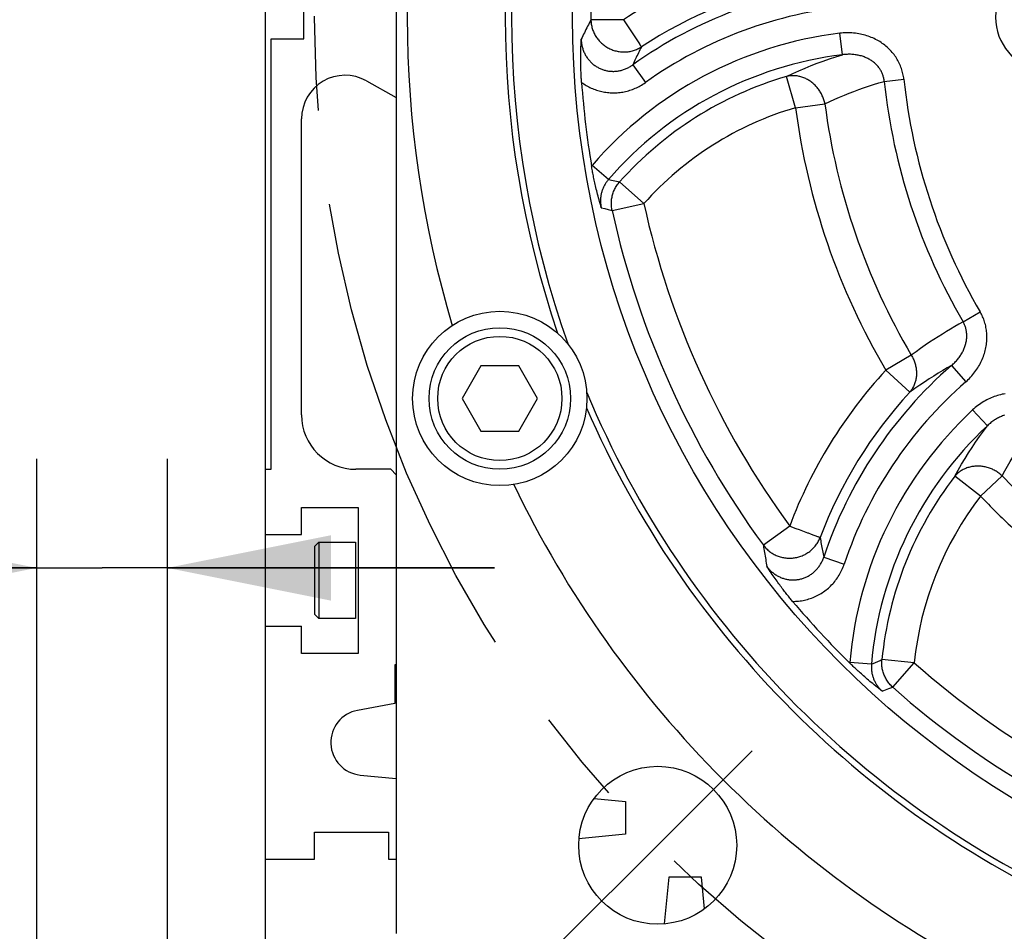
# Model space of a CAD drawing. Header units: millimetres. Extents: x 0 to 420, y 0 to 297.
# Tile 47 of 72: x 299 to 317, y 154 to 171. Entities that reach past the tile are written whole.
import ezdxf

# ---------------------------------------------------------------- set-up
doc = ezdxf.new("R2010")
doc.units = ezdxf.units.MM
doc.header["$LTSCALE"] = 23.1
doc.linetypes.add('CENTER', pattern=[0.6, 0.375, -0.075, 0.075, -0.075])
doc.layers.get('0').update_dxf_attribs({"linetype": 'CONTINUOUS'})
for name, color, linetype in [('AXIS', 7, 'CONTINUOUS'), ('COMPONENTS', 7, 'CONTINUOUS'), ('DIMENSION', 7, 'CONTINUOUS')]:
    doc.layers.add(name, color=color, linetype=linetype)
doc.styles.get("Standard").update_dxf_attribs({"font": 'arial.ttf'})
doc.styles.add('TEXTSTYLE_4', font='gdt')
doc.dimstyles.new('DIMSTYLE_5', dxfattribs={"dimtxt": 3, "dimasz": 3, "dimexe": 0.18, "dimexo": 0.0625, "dimgap": 0.09, "dimtad": 1, "dimtih": 1, "dimtoh": 1, "dimdec": 3, "dimlfac": 5, "dimdsep": 46, "dimtxsty": 'STANDARD', "dimblk": '_FILLED', "dimblk1": '_FILLED', "dimblk2": '_FILLED', "dimcen": 0.09, "dimadec": 0, "dimazin": 0, "dimtp": 0.2, "dimtm": 0.2, "dimtfac": 1, "dimtdec": 3, "dimtofl": 0, "dimtmove": 0, "dimatfit": 3, "dimldrblk": '_FILLED', "dimfxl": 1, "dimtolj": 1, "dimarcsym": 0})
doc.dimstyles.new('DIMSTYLE_9', dxfattribs={"dimtxt": 3, "dimasz": 3, "dimexe": 0.18, "dimexo": 0.0625, "dimgap": 0.09, "dimtad": 1, "dimlfac": 5, "dimdsep": 46, "dimtxsty": 'STANDARD', "dimblk": '_FILLED', "dimblk1": '_FILLED', "dimblk2": '_FILLED', "dimcen": 0.09, "dimadec": 0, "dimazin": 0, "dimtp": 0.2, "dimtm": 0.2, "dimtfac": 1, "dimtofl": 0, "dimtmove": 0, "dimatfit": 3, "dimldrblk": '_FILLED', "dimfxl": 1, "dimtolj": 1, "dimarcsym": 0})

# ---------------------------------------------------------------- blocks, each defined once
blk = doc.blocks.new('_FILLED')
at = {"color": 0, "linetype": 'BYBLOCK'}
blk.add_solid([(0, 0), (-1, 0.2), (-1, -0.2)], dxfattribs=at)
blk = doc.blocks.new('*D3')
at = {"layer": 'DIMENSION', "color": 2, "linetype": 'CONTINUOUS'}
for p, q in [((290.733, 185.827), (273.74, 185.827)), ((292.733, 185.827), (290.733, 185.827)), ((306.533, 179.699), (292.733, 185.827))]:
    blk.add_line(p, q, dxfattribs=at)
at = {"layer": 'DIMENSION', "color": 2, "linetype": 'CONTINUOUS', "xscale": 3, "yscale": 3, "zscale": 3, "rotation": 336.0556988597}
blk.add_blockref('_FILLED', (306.533, 179.699), dxfattribs=at)
at = {"layer": 'DIMENSION', "color": 2, "linetype": 'CONTINUOUS', "insert": (287.733, 189.577), "char_height": 3, "width": 10.99257, "attachment_point": 3, "line_spacing_factor": 0.9, "style": 'TEXTSTYLE_4'}
blk.add_mtext('{\\Fgdt;n}\\Farial.ttf;215', dxfattribs=at)
blk = doc.blocks.new('*D15')
at = {"layer": 'DIMENSION', "color": 2, "linetype": 'CONTINUOUS'}
for p, q in [((299.582, 150.574), (299.582, 162.863)), ((301.982, 150.574), (301.982, 162.863)), ((299.582, 160.863), (266.357, 160.863)), ((266.357, 160.863), (300.782, 160.863)), ((307.982, 160.863), (300.782, 160.863)), ((301.982, 160.863), (307.982, 160.863))]:
    blk.add_line(p, q, dxfattribs=at)
at = {"layer": 'DIMENSION', "color": 2, "linetype": 'CONTINUOUS', "xscale": 3, "yscale": 3, "zscale": 3}
blk.add_blockref('_FILLED', (299.582, 160.863), dxfattribs=at)
at = {"layer": 'DIMENSION', "color": 2, "linetype": 'CONTINUOUS', "xscale": 3, "yscale": 3, "zscale": 3, "rotation": 180}
blk.add_blockref('_FILLED', (301.982, 160.863), dxfattribs=at)
at = {"layer": 'DIMENSION', "color": 2, "linetype": 'CONTINUOUS', "insert": (294.706, 164.613), "char_height": 3, "width": 28.34944, "attachment_point": 3, "line_spacing_factor": 0.9}
blk.add_mtext('N\\Fgdt;{\\Fgdt;~}\\Farial.ttf;4 holes \\Fgdt;{\\Fgdt;n}\\Farial.ttf;12', dxfattribs=at)

msp = doc.modelspace()

# ---------------------------------------------------------------- linework, layer by layer
at = {"layer": 'AXIS', "color": 2, "linetype": 'CENTER'}
for q in [(312.71191, 157.50313), (309.24709, 154.0383)]:
    msp.add_line((310.9795, 155.77071), q, dxfattribs=at)
msp.add_circle((326.18229, 170.97351), 21.5, dxfattribs=at)
at = {"layer": 'COMPONENTS', "color": 7, "linetype": 'CONTINUOUS'}
for p, q in [((303.78229, 152.97351), (303.78229, 205.23351)), ((306.18229, 187.79521), (306.18229, 154.15181)), ((304.48229, 170.57351), (304.48229, 171.37351)), ((303.88229, 162.67351), (303.88229, 170.57351)), ((303.88229, 170.57351), (304.48229, 170.57351)), ((305.63358, 169.80551), (306.18229, 169.49781)), ((304.44229, 163.67351), (304.44229, 169.10773)), ((307.73588, 164.57351), (307.38947, 163.97351)), ((308.4287, 164.57351), (307.73588, 164.57351)), ((308.77511, 163.97351), (308.4287, 164.57351)), ((307.38947, 163.97351), (307.73588, 163.37351)), ((308.4287, 163.37351), (308.77511, 163.97351)), ((307.73588, 163.37351), (308.4287, 163.37351)), ((303.78229, 162.67351), (303.88229, 162.67351)), ((306.08229, 162.67351), (305.44229, 162.67351)), ((306.18229, 162.57351), (306.08229, 162.67351)), ((304.44229, 161.47351), (304.44229, 161.97351)), ((304.44229, 161.97351), (305.48229, 161.97351)), ((305.48229, 161.97351), (305.48229, 159.29351)), ((303.78229, 161.47351), (304.44229, 161.47351)), ((304.76229, 161.33351), (304.68229, 161.25351)), ((304.68229, 161.25351), (304.68229, 160.01351)), ((304.76229, 161.33351), (304.76229, 159.93351)), ((304.76229, 161.33351), (305.43529, 161.33351)), ((304.76229, 159.93351), (304.68229, 160.01351)), ((303.78229, 159.79351), (304.44229, 159.79351)), ((304.44229, 159.29351), (304.44229, 159.79351)), ((305.43529, 159.93351), (304.76229, 159.93351)), ((305.48229, 159.29351), (304.44229, 159.29351)), ((306.18229, 159.08351), (306.15229, 159.08351)), ((306.15229, 159.08351), (306.15229, 158.37351)), ((306.15229, 158.37351), (305.47082, 158.24751)), ((305.52021, 157.06049), (306.18229, 156.99429)), ((309.81399, 156.63119), (310.39085, 156.57351)), ((310.39085, 156.57351), (310.39085, 155.97351)), ((304.68229, 156.01351), (306.03629, 156.01351)), ((304.68229, 155.51351), (304.68229, 156.01351)), ((306.03629, 156.01351), (306.03629, 155.51351)), ((310.39085, 155.97351), (309.53487, 155.88791)), ((303.78229, 155.51351), (304.68229, 155.51351)), ((306.03629, 155.51351), (306.18229, 155.51351)), ((311.18229, 155.18207), (311.09668, 154.32593)), ((311.78229, 155.18207), (311.18229, 155.18207)), ((311.83997, 154.60521), (311.78229, 155.18207))]:
    msp.add_line(p, q, dxfattribs=at)
at = {"layer": 'COMPONENTS', "color": 9, "linetype": 'CONTINUOUS'}
for p, q in [((310.3521, 170.92793), (309.75439, 170.92621)), ((310.3521, 170.92793), (310.51226, 170.6845)), ((310.51226, 170.6845), (310.58389, 170.57562)), ((314.37152, 170.28376), (314.32301, 170.67928)), ((310.65053, 170.47432), (310.65488, 170.46769)), ((310.52196, 170.09827), (310.75382, 169.7742)), ((313.50964, 169.31156), (313.34135, 169.88509)), ((315.13735, 169.79447), (315.49783, 169.83295)), ((313.50964, 169.31156), (314.04881, 169.38227)), ((309.77484, 168.25384), (309.76535, 168.2427)), ((310.07624, 167.99318), (309.77484, 168.25384)), ((310.07624, 167.99318), (310.16269, 167.97447)), ((310.72643, 167.55104), (310.28031, 167.94884)), ((310.14285, 167.42182), (310.72643, 167.55104)), ((309.94403, 167.47636), (310.00684, 167.45925)), ((310.00684, 167.45925), (310.07238, 167.44127)), ((310.07238, 167.44127), (310.14285, 167.42182)), ((316.58506, 165.38119), (316.89829, 165.56371)), ((315.63463, 164.76865), (315.16593, 164.49293)), ((315.16593, 164.49293), (315.60558, 164.088)), ((316.372, 164.57914), (316.63374, 164.27868)), ((317.0326, 163.4733), (316.76088, 163.76476)), ((316.90677, 162.18016), (316.43351, 162.54524)), ((316.90677, 162.18016), (317.30141, 162.55428)), ((313.40219, 161.63189), (312.91964, 161.27917)), ((313.40219, 161.63189), (313.51709, 161.58857)), ((313.51709, 161.58857), (313.57695, 161.566)), ((313.57695, 161.566), (313.72652, 161.50959)), ((313.72652, 161.50959), (313.73888, 161.50493)), ((313.73888, 161.50493), (313.7968, 161.4831)), ((313.7968, 161.4831), (313.91025, 161.44031)), ((313.91025, 161.44031), (313.91766, 161.4375)), ((305.43529, 161.33351), (305.43529, 159.93351)), ((314.02727, 161.06052), (314.40533, 160.93462)), ((314.50697, 159.12919), (314.50584, 159.1146)), ((314.90402, 159.09548), (314.50697, 159.12919)), ((314.90402, 159.09548), (314.97961, 159.1288)), ((314.97961, 159.1288), (315.06063, 159.16441)), ((315.06063, 159.16441), (315.09518, 159.17955)), ((315.68991, 159.11995), (315.09518, 159.17955)), ((315.29374, 158.67238), (315.68991, 159.11995)), ((315.10084, 158.59965), (315.16159, 158.62267)), ((315.16159, 158.62267), (315.2253, 158.6467)), ((315.2253, 158.6467), (315.29374, 158.67238))]:
    msp.add_line(p, q, dxfattribs=at)
for points in [[(309.75439, 170.92621), (309.73865, 170.8957), (309.72316, 170.86549), (309.70791, 170.83559), (309.69297, 170.80607), (309.67826, 170.77686), (309.66367, 170.74768), (309.64918, 170.71856), (309.63481, 170.68947), (309.62038, 170.66009), (309.60584, 170.63031), (309.59126, 170.60024), (309.57662, 170.56986)], [(309.75439, 170.92621), (309.75508, 170.90609), (309.75645, 170.88605), (309.7585, 170.86608), (309.76123, 170.84616), (309.76465, 170.82631), (309.76874, 170.80659), (309.77349, 170.78701), (309.77892, 170.76759), (309.78501, 170.74835), (309.79174, 170.72932), (309.79912, 170.71052), (309.80714, 170.69197), (309.81578, 170.67369), (309.82504, 170.6557), (309.8349, 170.63802), (309.84536, 170.62068), (309.8564, 170.60369), (309.86802, 170.58707), (309.88018, 170.57085), (309.89289, 170.55504), (309.90613, 170.53965), (309.91988, 170.52471), (309.93412, 170.51024), (309.94885, 170.49624), (309.96404, 170.48274), (309.97968, 170.46975), (309.99574, 170.45729), (310.01222, 170.44537), (310.02908, 170.434), (310.04632, 170.4232), (310.0639, 170.41298), (310.08182, 170.40336), (310.10005, 170.39434), (310.11857, 170.38592), (310.13735, 170.37814), (310.15639, 170.37098), (310.17565, 170.36446), (310.19511, 170.3586), (310.21475, 170.35338), (310.23455, 170.34883), (310.25448, 170.34494), (310.27453, 170.34173), (310.29467, 170.33918), (310.31487, 170.33731), (310.33512, 170.33612), (310.35538, 170.33562), (310.37564, 170.33579), (310.39588, 170.33664), (310.41606, 170.33817), (310.43617, 170.34038), (310.45618, 170.34327), (310.47608, 170.34682), (310.49583, 170.35105), (310.51541, 170.35594), (310.53481, 170.36148), (310.554, 170.36768), (310.57296, 170.37452), (310.59166, 170.382), (310.61008, 170.3901), (310.62822, 170.39882), (310.64603, 170.40815), (310.66351, 170.41808), (310.68062, 170.42859)], [(315.49783, 169.83295), (315.49479, 169.85819), (315.49102, 169.88337), (315.48653, 169.90851), (315.48132, 169.93362), (315.47537, 169.95868), (315.4687, 169.9836), (315.4613, 170.00839), (315.45316, 170.03305), (315.44431, 170.05748), (315.43474, 170.08171), (315.42445, 170.10571), (315.41347, 170.12942), (315.40179, 170.15282), (315.38943, 170.17593), (315.37641, 170.1987), (315.36272, 170.22111), (315.34837, 170.24317), (315.33335, 170.26487), (315.31767, 170.2862), (315.30133, 170.30718), (315.28432, 170.32776), (315.26665, 170.34797), (315.24831, 170.36778), (315.22933, 170.38715), (315.20971, 170.40608), (315.18943, 170.42457), (315.16855, 170.44256), (315.14705, 170.46005), (315.12494, 170.47704), (315.10224, 170.49348), (315.07897, 170.50937), (315.05511, 170.52471), (315.0307, 170.53946), (315.00574, 170.55361), (314.98024, 170.56716), (314.95422, 170.58006), (314.92769, 170.59231), (314.90065, 170.60392), (314.87316, 170.61483), (314.84522, 170.62504), (314.81682, 170.63455), (314.78803, 170.64332), (314.75884, 170.65135), (314.72927, 170.65863), (314.69937, 170.66513), (314.66915, 170.67085), (314.6386, 170.67578), (314.6078, 170.6799), (314.57675, 170.6832), (314.54546, 170.68568), (314.514, 170.68732), (314.48238, 170.68811), (314.45061, 170.68806), (314.41877, 170.68715), (314.38691, 170.68538), (314.35499, 170.68276), (314.32301, 170.67928)], [(309.57662, 170.56986), (309.57713, 170.55232), (309.57813, 170.53483), (309.57961, 170.5174), (309.58157, 170.50005), (309.58401, 170.48279), (309.58692, 170.46564), (309.59031, 170.44862), (309.59416, 170.43172), (309.59848, 170.41497), (309.60326, 170.39838), (309.6085, 170.38195), (309.61419, 170.3657), (309.62033, 170.34963), (309.62692, 170.33376), (309.63394, 170.3181), (309.6414, 170.30266), (309.64929, 170.28746), (309.65759, 170.27252), (309.66631, 170.25785), (309.67542, 170.24345), (309.68492, 170.22936), (309.69479, 170.21558), (309.70503, 170.20212), (309.71561, 170.18901), (309.72653, 170.17624), (309.73778, 170.16383), (309.7493, 170.15182), (309.76106, 170.14025), (309.77305, 170.12909), (309.7853, 170.11831), (309.79779, 170.10794), (309.81051, 170.09796), (309.82351, 170.08833), (309.83681, 170.07905), (309.85038, 170.07013), (309.86421, 170.06159), (309.87828, 170.05344), (309.89258, 170.04569), (309.90709, 170.03834), (309.9218, 170.03141), (309.9367, 170.02489), (309.95178, 170.0188), (309.96701, 170.01314), (309.9824, 170.00791), (309.99794, 170.00311), (310.01361, 169.99874), (310.02941, 169.99482), (310.04534, 169.99133), (310.06137, 169.98829), (310.0775, 169.9857), (310.09372, 169.98356), (310.11001, 169.98188), (310.12637, 169.98064), (310.14277, 169.97987), (310.1592, 169.97955), (310.17565, 169.97969), (310.19212, 169.98029), (310.20858, 169.98135), (310.22503, 169.98287), (310.24146, 169.98485), (310.25786, 169.98728), (310.27422, 169.99018), (310.29053, 169.99353), (310.30678, 169.99734), (310.32295, 170.00161), (310.33903, 170.00632), (310.355, 170.01149), (310.37086, 170.01711), (310.38655, 170.02316), (310.40202, 170.02961), (310.41731, 170.03648), (310.43253, 170.04383), (310.44769, 170.05166), (310.46274, 170.05996), (310.47771, 170.06877), (310.49259, 170.0781), (310.50735, 170.08793), (310.52196, 170.09828)], [(310.68062, 170.42859), (310.66653, 170.40029), (310.65268, 170.37227), (310.63906, 170.34453), (310.62571, 170.31716), (310.61257, 170.29008), (310.59954, 170.26303), (310.58662, 170.23604), (310.5738, 170.20908), (310.56093, 170.18186), (310.54798, 170.15426), (310.53499, 170.1264), (310.52196, 170.09828)], [(310.58389, 170.57562), (310.63074, 170.50441), (310.65053, 170.47432)], [(310.65488, 170.46769), (310.66266, 170.45592), (310.66603, 170.45076), (310.67186, 170.44193)], [(310.67186, 170.44193), (310.67426, 170.43825), (310.67636, 170.43508), (310.67814, 170.43243), (310.67957, 170.43027), (310.68062, 170.42859)], [(313.34135, 169.88509), (313.45791, 169.93979), (313.57325, 169.99135), (313.68722, 170.03988), (313.7985, 170.085), (313.90818, 170.12735), (314.01994, 170.16837), (314.13503, 170.20839), (314.25223, 170.24688), (314.37152, 170.28376)], [(315.13735, 169.79447), (315.13581, 169.80969), (315.13379, 169.82488), (315.13129, 169.84004), (315.1283, 169.85515), (315.12482, 169.8702), (315.12085, 169.88517), (315.1164, 169.90004), (315.11145, 169.91481), (315.10602, 169.92944), (315.1001, 169.94393), (315.09371, 169.95825), (315.08684, 169.9724), (315.07951, 169.98635), (315.07172, 170.0001), (315.06347, 170.01364), (315.05478, 170.02694), (315.04564, 170.04002), (315.03605, 170.05287), (315.02601, 170.06549), (315.01552, 170.07787), (315.00459, 170.09001), (314.9932, 170.10191), (314.98137, 170.11354), (314.96909, 170.12491), (314.95638, 170.13599), (314.94324, 170.14679), (314.92967, 170.15728), (314.91569, 170.16746), (314.90129, 170.17731), (314.88649, 170.18683), (314.8713, 170.19601), (314.85571, 170.20482), (314.83975, 170.21328), (314.8234, 170.22136), (314.80668, 170.22906), (314.78961, 170.23637), (314.77219, 170.24328), (314.75442, 170.24977), (314.73633, 170.25584), (314.71793, 170.26147), (314.69922, 170.26667), (314.68022, 170.27141), (314.66095, 170.2757), (314.64142, 170.27951), (314.62165, 170.28286), (314.60165, 170.28572), (314.58142, 170.28809), (314.56101, 170.28996), (314.54041, 170.29134), (314.51965, 170.2922), (314.49875, 170.29256), (314.47772, 170.2924), (314.45659, 170.29171), (314.43539, 170.29051), (314.41414, 170.28879), (314.39284, 170.28654), (314.37152, 170.28377)], [(314.04881, 169.38227), (314.04478, 169.4014), (314.04019, 169.42042), (314.03503, 169.43931), (314.02931, 169.45807), (314.02301, 169.47668), (314.01617, 169.49511), (314.00879, 169.51334), (314.00086, 169.53136), (313.99241, 169.54914), (313.98343, 169.56666), (313.97395, 169.58391), (313.96396, 169.60087), (313.95349, 169.61751), (313.94254, 169.63383), (313.93112, 169.6498), (313.91925, 169.6654), (313.90694, 169.68062), (313.8942, 169.69545), (313.88105, 169.70986), (313.86749, 169.72384), (313.85355, 169.73738), (313.83925, 169.75046), (313.82458, 169.76307), (313.80958, 169.77519), (313.79425, 169.78682), (313.77862, 169.79792), (313.7627, 169.80851), (313.7465, 169.81857), (313.73005, 169.82807), (313.71336, 169.83702), (313.69646, 169.84541), (313.67935, 169.85321), (313.66206, 169.86044), (313.64461, 169.86708), (313.62701, 169.87311), (313.60928, 169.87855), (313.59145, 169.88337), (313.57352, 169.88757), (313.55554, 169.89116), (313.5375, 169.89412), (313.51943, 169.89646), (313.50135, 169.89816), (313.48327, 169.89924), (313.46523, 169.89968), (313.44724, 169.89949), (313.42931, 169.89866), (313.41147, 169.8972), (313.39373, 169.89511), (313.37612, 169.8924), (313.35866, 169.88906), (313.34135, 169.88509)], [(309.58284, 169.77699), (309.6037, 169.76203), (309.62494, 169.74762), (309.64654, 169.73378), (309.66854, 169.72048), (309.69091, 169.70774), (309.71359, 169.6956), (309.73657, 169.68406), (309.75987, 169.67312), (309.78342, 169.6628), (309.80722, 169.6531), (309.83128, 169.64403), (309.85556, 169.63559), (309.88004, 169.62779), (309.90475, 169.62062), (309.92963, 169.6141), (309.95469, 169.60823), (309.97993, 169.60301), (310.00531, 169.59845), (310.03081, 169.59456), (310.05645, 169.59132), (310.08216, 169.58875), (310.10795, 169.58686), (310.13381, 169.58564), (310.1597, 169.58509), (310.18561, 169.58523), (310.21153, 169.58603), (310.23744, 169.58752), (310.26332, 169.58968), (310.28918, 169.59251), (310.31498, 169.59603), (310.34071, 169.60022), (310.36638, 169.60509), (310.39193, 169.61063), (310.41737, 169.61685), (310.44269, 169.62375), (310.46782, 169.6313), (310.49277, 169.63951), (310.51752, 169.64838), (310.54202, 169.65788), (310.5662, 169.66798), (310.59013, 169.67871), (310.61392, 169.69015), (310.63763, 169.70231), (310.66121, 169.71519), (310.68462, 169.72881), (310.70786, 169.74319), (310.73092, 169.75832), (310.75382, 169.7742)], [(314.04881, 169.38227), (314.14008, 169.42547), (314.23042, 169.46663), (314.31982, 169.50579), (314.40772, 169.54276), (314.49465, 169.57781), (314.58215, 169.61162), (314.67017, 169.64428), (314.75874, 169.67573), (314.84958, 169.70643), (314.94325, 169.73652), (315.03917, 169.76587), (315.13735, 169.79447)], [(310.07624, 167.99318), (310.06609, 167.98118), (310.05631, 167.969), (310.04692, 167.95665), (310.03793, 167.94417), (310.02933, 167.93154), (310.02104, 167.91869), (310.01305, 167.90556), (310.00538, 167.89221), (309.99807, 167.87868), (309.99112, 167.86497), (309.98453, 167.85109), (309.9783, 167.83705), (309.97244, 167.82288), (309.96696, 167.80856), (309.96184, 167.79412), (309.95711, 167.77955), (309.95275, 167.76486), (309.94877, 167.75007), (309.94517, 167.73516), (309.94196, 167.72016), (309.93913, 167.70508), (309.9367, 167.68991), (309.93465, 167.67467), (309.933, 167.65939), (309.93175, 167.64406), (309.93089, 167.6287), (309.93043, 167.61335), (309.93037, 167.598), (309.9307, 167.58268), (309.93143, 167.56739), (309.93255, 167.55216), (309.93405, 167.53699), (309.93595, 167.52182), (309.93825, 167.50664), (309.94094, 167.49148), (309.94403, 167.47636)], [(310.14285, 167.42182), (310.13875, 167.44239), (310.13539, 167.46303), (310.13274, 167.48373), (310.13081, 167.50455), (310.12961, 167.52547), (310.12913, 167.54639), (310.12938, 167.5673), (310.13036, 167.58823), (310.13206, 167.60909), (310.13449, 167.62987), (310.13764, 167.65058), (310.14151, 167.67116), (310.14608, 167.69158), (310.15137, 167.71185), (310.15735, 167.73191), (310.16403, 167.75175), (310.17139, 167.77135), (310.17943, 167.79069), (310.18813, 167.80972), (310.19749, 167.82845), (310.2075, 167.84683), (310.21813, 167.86486), (310.22939, 167.8825), (310.24125, 167.89974), (310.2537, 167.91657), (310.26672, 167.93294), (310.28031, 167.94884)], [(310.16269, 167.97447), (310.25562, 167.95424), (310.28031, 167.94884)], [(316.63374, 164.27868), (316.65714, 164.29961), (316.67989, 164.32105), (316.70201, 164.34299), (316.72351, 164.36548), (316.74437, 164.38846), (316.76453, 164.41188), (316.78399, 164.43572), (316.80275, 164.45998), (316.82077, 164.4846), (316.83806, 164.50955), (316.8546, 164.53486), (316.87038, 164.56042), (316.88539, 164.58625), (316.89963, 164.61235), (316.91309, 164.63863), (316.92577, 164.6651), (316.93767, 164.69177), (316.94878, 164.71855), (316.95911, 164.74546), (316.96865, 164.77249), (316.97741, 164.79957), (316.98539, 164.82672), (316.99259, 164.85392), (316.99901, 164.88113), (317.00466, 164.90834), (317.00954, 164.93556), (317.01365, 164.96271), (317.017, 164.98981), (317.01959, 165.01685), (317.02143, 165.04377), (317.02253, 165.07056), (317.02288, 165.09724), (317.02251, 165.12376), (317.02141, 165.15013), (317.01959, 165.17634), (317.01707, 165.20238), (317.01383, 165.22827), (317.00989, 165.25399), (317.00525, 165.2795), (316.99991, 165.30482), (316.99388, 165.32993), (316.98718, 165.35478), (316.97981, 165.37935), (316.97176, 165.40366), (316.96309, 165.42763), (316.95378, 165.45126), (316.94384, 165.47455), (316.93331, 165.49745), (316.92222, 165.51993), (316.91054, 165.54202), (316.89829, 165.56371)], [(316.58506, 165.3812), (316.50891, 165.33802), (316.43275, 165.29389), (316.35659, 165.24879), (316.28085, 165.20296), (316.20514, 165.15613), (316.12826, 165.10748), (316.05006, 165.05693), (315.97073, 165.00451), (315.88957, 164.94957), (315.80637, 164.89186), (315.72138, 164.83157), (315.63463, 164.76865)], [(316.372, 164.57913), (316.38797, 164.59281), (316.40355, 164.6068), (316.41873, 164.62109), (316.43352, 164.63567), (316.44789, 164.65054), (316.46182, 164.66565), (316.47531, 164.68101), (316.48836, 164.69659), (316.50093, 164.71238), (316.51303, 164.72835), (316.52465, 164.7445), (316.53579, 164.7608), (316.54642, 164.77723), (316.55656, 164.79379), (316.5662, 164.81046), (316.57533, 164.82722), (316.58395, 164.84405), (316.59206, 164.86095), (316.59966, 164.87789), (316.60676, 164.89488), (316.61333, 164.91188), (316.6194, 164.9289), (316.62496, 164.94592), (316.63001, 164.96292), (316.63455, 164.97991), (316.63859, 164.99685), (316.64212, 165.01375), (316.64516, 165.03059), (316.64769, 165.04736), (316.64973, 165.06404), (316.65127, 165.08062), (316.65233, 165.09709), (316.6529, 165.11345), (316.65299, 165.1297), (316.65261, 165.14581), (316.65176, 165.16182), (316.65044, 165.1777), (316.64865, 165.19344), (316.64639, 165.20905), (316.64368, 165.22451), (316.6405, 165.23982), (316.63687, 165.25495), (316.6328, 165.2699), (316.62828, 165.28464), (316.62333, 165.29917), (316.61796, 165.31347), (316.61217, 165.32754), (316.60598, 165.34135), (316.59939, 165.3549), (316.59241, 165.36818), (316.58506, 165.3812)], [(315.63463, 164.76865), (315.64459, 164.75189), (315.65403, 164.73488), (315.66294, 164.71764), (315.67134, 164.70014), (315.67922, 164.68241), (315.68654, 164.66449), (315.69332, 164.64639), (315.69954, 164.62812), (315.7052, 164.60972), (315.71028, 164.59119), (315.7148, 164.57255), (315.71873, 164.55383), (315.72208, 164.53506), (315.72485, 164.51622), (315.72702, 164.49737), (315.72861, 164.47852), (315.72959, 164.45967), (315.72999, 164.44087), (315.72979, 164.42212), (315.72899, 164.40344), (315.7276, 164.38486), (315.72561, 164.36639), (315.72304, 164.34806), (315.71987, 164.32988), (315.71613, 164.31187), (315.7118, 164.29405), (315.7069, 164.27644), (315.70142, 164.25906), (315.69538, 164.24193), (315.68878, 164.22506), (315.68163, 164.20847), (315.67393, 164.19219), (315.6657, 164.17622), (315.65695, 164.16059), (315.64767, 164.1453), (315.63788, 164.13039), (315.6276, 164.11586), (315.61683, 164.10172), (315.60558, 164.088)], [(316.372, 164.57913), (316.29172, 164.53318), (316.2105, 164.48546), (316.12838, 164.4359), (316.04589, 164.38479), (315.96256, 164.33177), (315.87694, 164.2758), (315.78861, 164.21643), (315.69813, 164.15387), (315.60558, 164.088)], [(317.35849, 164.06036), (317.32986, 164.0555), (317.30119, 164.04982), (317.2725, 164.04332), (317.24384, 164.03599), (317.21523, 164.02783), (317.18666, 164.01883), (317.15822, 164.009), (317.12989, 163.99834), (317.10168, 163.98685), (317.07367, 163.97454), (317.04586, 163.9614), (317.01825, 163.94743), (316.99091, 163.93266), (316.96386, 163.91708), (316.93708, 163.90069), (316.91067, 163.88352), (316.88462, 163.86558), (316.85894, 163.84686), (316.83372, 163.82742), (316.80898, 163.80726), (316.7847, 163.78637), (316.76088, 163.76476)], [(317.34415, 163.66513), (317.32595, 163.65887), (317.30776, 163.65208), (317.28961, 163.64475), (317.2715, 163.63689), (317.25345, 163.6285), (317.23549, 163.61958), (317.21763, 163.61014), (317.19987, 163.60017), (317.18226, 163.58969), (317.16479, 163.57869), (317.14748, 163.56719), (317.13036, 163.55519), (317.11345, 163.5427), (317.09675, 163.52973), (317.0803, 163.51629), (317.06412, 163.50241), (317.04822, 163.48808), (317.0326, 163.4733)], [(316.43351, 162.54524), (316.49562, 162.65795), (316.55859, 162.7674), (316.62227, 162.87364), (316.68578, 162.97556), (316.74964, 163.07433), (316.81596, 163.17323), (316.88556, 163.27329), (316.95776, 163.37333), (317.0326, 163.4733)], [(317.30141, 162.55428), (317.34985, 162.64288), (317.39875, 162.7293), (317.44808, 162.81355), (317.49749, 162.89517), (317.54725, 162.97467), (317.59822, 163.05354), (317.65034, 163.13185), (317.70365, 163.20954), (317.75915, 163.28784), (317.81718, 163.36715), (317.87739, 163.44706), (317.93977, 163.52759)], [(317.30141, 162.55428), (317.2869, 162.5674), (317.27201, 162.58009), (317.25674, 162.59234), (317.24107, 162.60415), (317.22504, 162.61551), (317.20867, 162.6264), (317.19198, 162.6368), (317.17498, 162.64672), (317.15769, 162.65614), (317.14013, 162.66504), (317.12232, 162.67342), (317.10427, 162.68127), (317.08602, 162.68858), (317.06757, 162.69534), (317.04895, 162.70155), (317.03017, 162.70719), (317.01126, 162.71227), (316.99224, 162.71678), (316.97313, 162.7207), (316.95395, 162.72405), (316.93471, 162.72681), (316.91545, 162.72898), (316.89617, 162.73056), (316.87691, 162.73155), (316.85768, 162.73195), (316.8385, 162.73174), (316.8194, 162.73095), (316.80039, 162.72957), (316.78149, 162.72758), (316.76273, 162.72502), (316.74412, 162.72187), (316.72569, 162.71813), (316.70746, 162.71381), (316.68944, 162.70892), (316.67165, 162.70346), (316.65412, 162.69743), (316.63685, 162.69085), (316.61988, 162.68372), (316.60322, 162.67605), (316.58688, 162.66784), (316.57089, 162.65911), (316.55526, 162.64986), (316.54001, 162.64011), (316.52516, 162.62986), (316.51071, 162.61913), (316.49669, 162.60792), (316.48312, 162.59626), (316.47, 162.58414), (316.45734, 162.5716), (316.44518, 162.55863), (316.43351, 162.54524)], [(312.91964, 161.27917), (312.93202, 161.26329), (312.94491, 161.24788), (312.95831, 161.23293), (312.97223, 161.21842), (312.98666, 161.20437), (313.00156, 161.19082), (313.01692, 161.17778), (313.03273, 161.16526), (313.04896, 161.15327), (313.06559, 161.14184), (313.08261, 161.13096), (313.1, 161.12066), (313.11774, 161.11095), (313.1358, 161.10184), (313.15417, 161.09334), (313.17283, 161.08546), (313.19174, 161.07821), (313.21091, 161.07159), (313.23029, 161.06561), (313.24986, 161.06029), (313.26962, 161.05562), (313.28952, 161.05161), (313.30955, 161.04828), (313.3297, 161.04561), (313.34992, 161.04362), (313.3702, 161.0423), (313.39053, 161.04166), (313.41086, 161.0417), (313.43118, 161.04242), (313.45148, 161.04381), (313.47171, 161.04588), (313.49186, 161.04863), (313.51192, 161.05204), (313.53184, 161.05612), (313.55162, 161.06087), (313.57122, 161.06626), (313.59063, 161.07231), (313.60982, 161.07901), (313.62878, 161.08633), (313.64748, 161.09429), (313.66589, 161.10286), (313.684, 161.11204), (313.70179, 161.12182), (313.71922, 161.13218), (313.7363, 161.14312), (313.753, 161.15462), (313.76929, 161.16667), (313.78516, 161.17925), (313.80059, 161.19235), (313.81555, 161.20596), (313.83005, 161.22006), (313.84405, 161.23463), (313.85755, 161.24966), (313.87052, 161.26512), (313.88296, 161.28101), (313.89483, 161.2973), (313.90615, 161.31398), (313.91689, 161.33102), (313.92703, 161.34841), (313.93657, 161.36612), (313.9455, 161.38414), (313.95381, 161.40244), (313.96147, 161.42101)], [(313.91766, 161.4375), (313.93087, 161.43256), (313.93664, 161.43037), (313.94654, 161.42665)], [(313.94654, 161.42665), (313.95065, 161.42508), (313.95421, 161.42375), (313.95721, 161.42265), (313.95964, 161.42175), (313.96147, 161.42101)], [(313.96147, 161.42101), (313.96671, 161.38984), (313.97197, 161.35903), (313.97726, 161.32859), (313.98254, 161.2986), (313.98783, 161.26898), (313.99319, 161.23944), (313.9986, 161.21), (314.00407, 161.18066), (314.00967, 161.15106), (314.0154, 161.12112), (314.02127, 161.09094), (314.02727, 161.06052)], [(312.91964, 161.27917), (312.92484, 161.24524), (312.93006, 161.2117), (312.93531, 161.17855), (312.94056, 161.14589), (312.94584, 161.11362), (312.95118, 161.08144), (312.95658, 161.04936), (312.96205, 161.01738), (312.96764, 160.98512), (312.97339, 160.95248), (312.97927, 160.91957), (312.98528, 160.88639)], [(312.98528, 160.88639), (312.99569, 160.87289), (313.00646, 160.85968), (313.01759, 160.84675), (313.02908, 160.83413), (313.04091, 160.82182), (313.05306, 160.80985), (313.06553, 160.79823), (313.07831, 160.78696), (313.09136, 160.77606), (313.10469, 160.76555), (313.11829, 160.75542), (313.13213, 160.7457), (313.14619, 160.73639), (313.16049, 160.72748), (313.17499, 160.719), (313.1897, 160.71094), (313.20459, 160.7033), (313.21967, 160.6961), (313.23493, 160.68933), (313.25034, 160.68299), (313.26591, 160.6771), (313.28162, 160.67165), (313.29745, 160.66665), (313.31341, 160.6621), (313.32947, 160.65801), (313.34561, 160.65438), (313.36184, 160.65121), (313.37813, 160.6485), (313.39448, 160.64626), (313.41087, 160.64448), (313.42729, 160.64317), (313.44373, 160.64233), (313.46018, 160.64195), (313.47662, 160.64204), (313.49305, 160.6426), (313.50946, 160.64362), (313.52582, 160.64511), (313.54213, 160.64707), (313.55839, 160.64949), (313.57456, 160.65237), (313.59065, 160.65571), (313.60665, 160.65951), (313.62253, 160.66377), (313.63829, 160.66848), (313.65393, 160.67364), (313.66942, 160.67924), (313.68475, 160.68529), (313.69992, 160.69178), (313.71492, 160.6987), (313.72973, 160.70605), (313.74434, 160.71383), (313.75874, 160.72203), (313.77291, 160.73064), (313.78685, 160.73966), (313.80055, 160.74909), (313.81399, 160.7589), (313.82717, 160.7691), (313.84007, 160.77969), (313.85268, 160.79065), (313.86501, 160.80198), (313.87704, 160.81368), (313.88876, 160.82573), (313.90017, 160.83813), (313.91125, 160.85087), (313.92199, 160.86395), (313.93238, 160.87735), (313.94241, 160.89105), (313.95207, 160.90505), (313.96135, 160.91932), (313.97021, 160.93381), (313.97866, 160.94854), (313.98676, 160.96359), (313.9945, 160.97898), (314.00185, 160.99466), (314.00882, 161.01066), (314.01539, 161.02699), (314.02154, 161.04361), (314.02727, 161.06052)], [(313.45635, 160.24859), (313.48382, 160.24879), (313.51123, 160.24975), (313.53857, 160.25147), (313.56588, 160.25395), (313.59313, 160.2572), (313.62025, 160.26121), (313.64726, 160.26597), (313.67414, 160.27148), (313.70085, 160.27774), (313.72738, 160.28475), (313.75373, 160.2925), (313.77984, 160.30098), (313.80572, 160.31019), (313.83137, 160.32013), (313.85673, 160.33079), (313.88179, 160.34215), (313.90657, 160.35423), (313.93099, 160.36699), (313.95507, 160.38044), (313.9788, 160.39457), (314.00212, 160.40936), (314.02504, 160.42481), (314.04754, 160.44091), (314.06959, 160.45763), (314.09119, 160.47497), (314.11233, 160.49294), (314.13297, 160.5115), (314.15312, 160.53066), (314.17277, 160.55041), (314.19188, 160.57072), (314.21044, 160.59159), (314.22846, 160.61301), (314.24588, 160.63494), (314.2627, 160.65737), (314.27893, 160.68031), (314.2945, 160.70366), (314.30937, 160.72737), (314.32358, 160.75148), (314.33718, 160.77611), (314.35018, 160.80128), (314.36256, 160.82695), (314.37427, 160.85312), (314.3853, 160.87979), (314.39565, 160.90696), (314.40533, 160.93462)], [(314.90402, 159.09548), (314.90286, 159.0798), (314.90211, 159.0642), (314.90177, 159.04868), (314.90184, 159.0333), (314.90229, 159.01803), (314.90314, 159.00276), (314.90439, 158.98744), (314.90604, 158.97214), (314.90808, 158.95689), (314.91051, 158.94172), (314.91334, 158.92661), (314.91655, 158.9116), (314.92014, 158.89668), (314.92412, 158.88188), (314.92848, 158.86718), (314.93321, 158.85261), (314.93831, 158.83818), (314.94379, 158.82387), (314.94964, 158.80969), (314.95586, 158.79567), (314.96244, 158.7818), (314.96938, 158.7681), (314.97668, 158.75457), (314.98433, 158.74123), (314.99233, 158.7281), (315.00066, 158.71517), (315.00932, 158.70248), (315.01829, 158.69003), (315.02756, 158.67782), (315.03714, 158.66588), (315.04699, 158.65422), (315.05713, 158.64283), (315.06758, 158.63167), (315.07836, 158.62074), (315.08945, 158.61006), (315.10084, 158.59965)], [(315.29374, 158.67238), (315.27834, 158.68662), (315.26348, 158.70133), (315.24917, 158.71653), (315.23538, 158.73224), (315.22211, 158.74845), (315.20943, 158.7651), (315.19734, 158.78217), (315.18583, 158.79967), (315.17494, 158.81755), (315.16469, 158.83579), (315.15507, 158.8544), (315.1461, 158.87331), (315.13779, 158.89253), (315.13016, 158.91203), (315.12321, 158.93178), (315.11695, 158.95175), (315.11138, 158.97194), (315.10652, 158.9923), (315.10237, 159.01282), (315.09894, 159.03347), (315.09622, 159.05423), (315.09423, 159.07506), (315.09297, 159.09595), (315.09243, 159.11687), (315.09262, 159.1378), (315.09353, 159.1587), (315.09518, 159.17955)]]:
    msp.add_lwpolyline(points, dxfattribs=at)
at = {"layer": 'COMPONENTS', "color": 7, "linetype": 'CONTINUOUS'}
for points in [[(309.58284, 169.77699), (309.58148, 169.79637), (309.58016, 169.8161), (309.5789, 169.8362), (309.57768, 169.85665), (309.57652, 169.87746), (309.57542, 169.89863), (309.57438, 169.92013), (309.57341, 169.94199), (309.5725, 169.96429), (309.57165, 169.98702), (309.57088, 170.01019), (309.57019, 170.03385), (309.56957, 170.05801), (309.56904, 170.08267), (309.5686, 170.10789), (309.56826, 170.13368), (309.56801, 170.16003), (309.56787, 170.18708), (309.56785, 170.21486), (309.56794, 170.24333), (309.56816, 170.2726), (309.56852, 170.30272), (309.56902, 170.33364), (309.56966, 170.36526), (309.57045, 170.39754), (309.57139, 170.43052), (309.57247, 170.46424), (309.5737, 170.49871), (309.57508, 170.53392), (309.57662, 170.56986)], [(309.94403, 167.47636), (309.93319, 167.51399), (309.92272, 167.55088), (309.91263, 167.58701), (309.9029, 167.62244), (309.89353, 167.65712), (309.88457, 167.69086), (309.87608, 167.72351), (309.86799, 167.75522), (309.86024, 167.78621), (309.8528, 167.81657), (309.84569, 167.84621), (309.83888, 167.87515), (309.83239, 167.90335), (309.8262, 167.93084), (309.82027, 167.95773), (309.81459, 167.98403), (309.80916, 168.00973), (309.80394, 168.03496), (309.79892, 168.05973), (309.79411, 168.08403), (309.78948, 168.10792), (309.78503, 168.13142), (309.78076, 168.1545), (309.77666, 168.17717), (309.77272, 168.19942), (309.76895, 168.22127), (309.76535, 168.2427)], [(313.45635, 160.24859), (313.44385, 160.26347), (313.43118, 160.27867), (313.41835, 160.29419), (313.40534, 160.31003), (313.39216, 160.32619), (313.37882, 160.34267), (313.36534, 160.35947), (313.35169, 160.37659), (313.33784, 160.3941), (313.32379, 160.41201), (313.30954, 160.43031), (313.29506, 160.44906), (313.28036, 160.46825), (313.26542, 160.4879), (313.25023, 160.50806), (313.23479, 160.52873), (313.2191, 160.54991), (313.20308, 160.57172), (313.18674, 160.59418), (313.17007, 160.61727), (313.15305, 160.64108), (313.13563, 160.66566), (313.11786, 160.69097), (313.0998, 160.71692), (313.08147, 160.74349), (313.06286, 160.77071), (313.04393, 160.79861), (313.02468, 160.82719), (313.00513, 160.85645), (312.98528, 160.88639)], [(315.10084, 158.59965), (315.06999, 158.62368), (315.03988, 158.64734), (315.01051, 158.67062), (314.98181, 158.69356), (314.95384, 158.7161), (314.92677, 158.73814), (314.90069, 158.75957), (314.8755, 158.78047), (314.851, 158.801), (314.82716, 158.82117), (314.804, 158.84095), (314.78148, 158.86037), (314.75959, 158.87942), (314.73833, 158.8981), (314.71766, 158.91643), (314.69761, 158.93437), (314.67813, 158.95195), (314.65911, 158.96926), (314.64051, 158.98634), (314.62236, 159.00314), (314.6046, 159.01973), (314.58719, 159.03612), (314.57016, 159.05229), (314.55351, 159.06822), (314.53725, 159.08392), (314.52135, 159.09937), (314.50584, 159.1146)]]:
    msp.add_lwpolyline(points, dxfattribs=at)
for centre, radius in [((326.18229, 170.97351), 16.765), ((308.08229, 163.97351), 1.6), ((308.08229, 163.97351), 1.3), ((308.08229, 163.97351), 1.14), ((310.9795, 155.77071), 1.45)]:
    msp.add_circle(centre, radius, dxfattribs=at)
at = {"layer": 'COMPONENTS', "color": 9, "linetype": 'CONTINUOUS'}
for centre, radius, start, end in [((326.18229, 170.97351), 16.42797, 156.48582, 180.164964), ((315.19553, 163.56606), 8.81226, 101.353888, 123.341216), ((318.18229, 170.97351), 1, 99.891838, 260.10707), ((315.19553, 163.56606), 8.03195, 95.060348, 125.582393), ((315.19553, 163.56606), 8.21455, 101.353888, 123.341216), ((315.19553, 163.56606), 7.63347, 95.060335, 125.582415), ((315.19553, 163.56606), 7.16653, 96.993112, 139.147004), ((315.19553, 163.56606), 6.76805, 96.993113, 139.146994), ((315.19553, 163.56606), 6.58545, 106.353192, 138.277458), ((326.18229, 170.97351), 11.1077, 186.093222, 210.229385), ((326.18229, 170.97351), 10.74517, 186.093202, 210.229396), ((326.18229, 170.97351), 12.23738, 187.471412, 210.466959), ((315.19553, 163.56606), 5.98774, 106.353192, 138.277458), ((326.18229, 170.97351), 12.78117, 187.471412, 210.466959), ((326.18229, 170.97351), 15.83026, 192.48582, 216.164964), ((326.18229, 170.97351), 16.42797, 192.48582, 216.164964), ((321.64781, 158.5229), 8.81226, 137.353888, 159.341216), ((321.64781, 158.5229), 8.03195, 131.060349, 161.582393), ((321.64781, 158.5229), 7.63347, 131.060335, 161.582415), ((321.64781, 158.5229), 8.21455, 137.353888, 159.341216), ((321.64781, 158.5229), 7.16653, 132.993112, 175.147004), ((321.64781, 158.5229), 6.76805, 132.993116, 175.146993), ((321.64781, 158.5229), 6.58545, 142.353192, 174.277458), ((326.18229, 170.97351), 12.23738, 223.471412, 226.763485), ((321.64781, 158.5229), 5.98774, 142.353192, 174.277458), ((326.18229, 170.97351), 12.78117, 223.471412, 227.146136), ((326.18229, 170.97351), 15.83026, 228.48582, 252.164964), ((326.18229, 170.97351), 16.42797, 228.48582, 252.164964)]:
    msp.add_arc(centre, radius, start, end, dxfattribs=at)
at = {"layer": 'COMPONENTS', "color": 7, "linetype": 'CONTINUOUS'}
for centre, radius, start, end in [((326.18229, 170.97351), 17.88453, 160.375063, 199.624937), ((326.18229, 170.97351), 18, 161.195208, 198.804792), ((326.18229, 170.97351), 19.8, 163.390677, 196.609323), ((305.24229, 169.10773), 0.8, 60.71808, 180), ((326.18229, 170.97351), 16.64252, 184.122861, 189.44418), ((326.18229, 170.97351), 17.88453, 202.662056, 247.337944), ((326.18229, 170.97351), 18, 203.482201, 246.517799), ((305.44229, 163.67351), 1, 180, 270), ((326.18229, 170.97351), 19.8, 205.677669, 244.322331), ((326.18229, 170.97351), 16.64252, 220.122861, 225.44418), ((305.57991, 157.65751), 0.6, 100.475314, 264.290423)]:
    msp.add_arc(centre, radius, start, end, dxfattribs=at)

# ---------------------------------------------------------------- dimensions: what is measured, and where the dimension line sits
at = {"layer": 'DIMENSION', "color": 2, "linetype": 'CONTINUOUS'}
dim = msp.add_diameter_dim_2p(p1=(306.53257, 179.69925), p2=(345.83201, 162.24777), dimstyle='DIMSTYLE_5', dxfattribs=at)
dim.commit()
dim.dimension.update_dxf_attribs({"geometry": '*D3', "text_midpoint": (276.74002, 188.07733), "dimtype": 163})
dim = msp.add_linear_dim(base=(301.98229, 160.86294), p1=(299.58229, 150.57351), p2=(301.98229, 150.57351), text='N%%d4 holes %%c<>', dimstyle='DIMSTYLE_9', dxfattribs=at)
dim.commit()
dim.dimension.update_dxf_attribs({"geometry": '*D15', "text_midpoint": (273.37885, 163.11294), "dimtype": 160})

doc.saveas('drawing.dxf')
